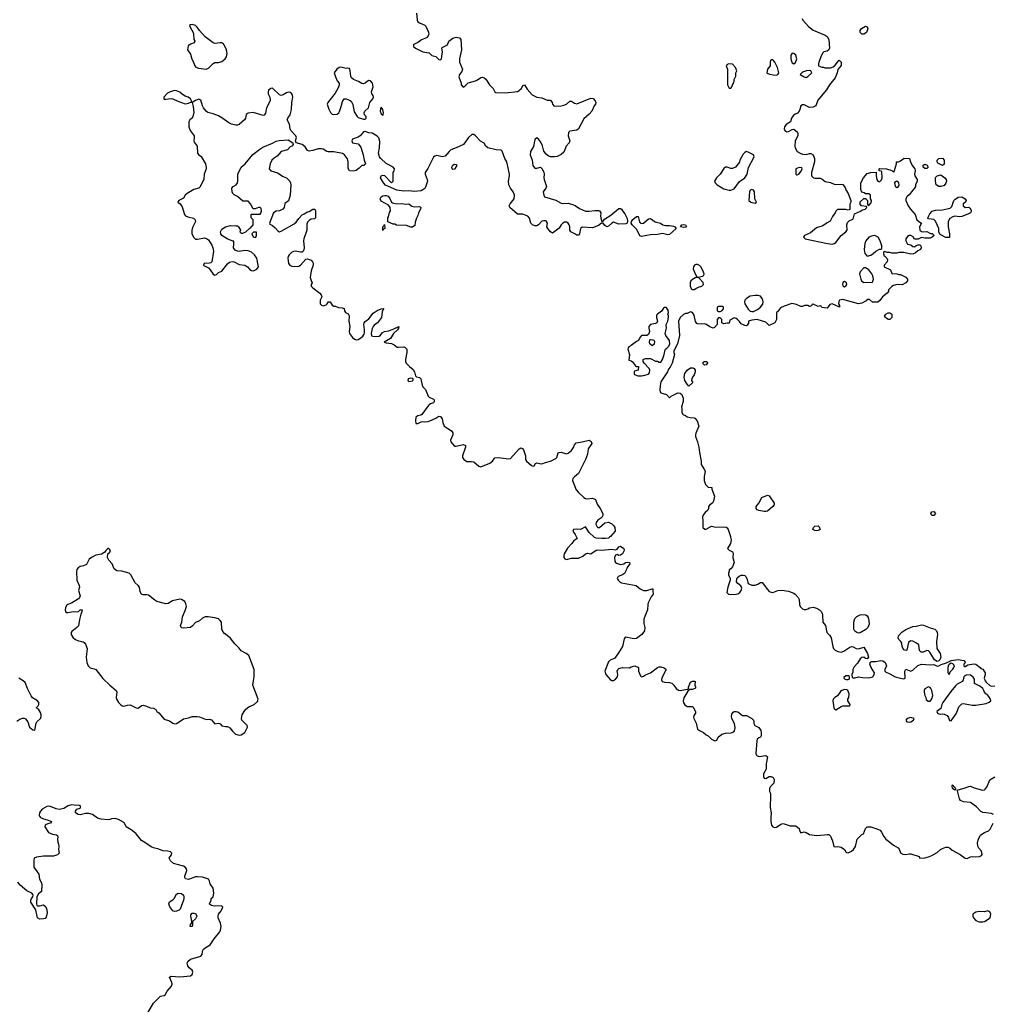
# Model space of a CAD drawing. Header units: inches. Extents: x 2106670 to 2322961, y 36024 to 224899.
# Tile 110 of 256: x 2225318 to 2236440, y 74661 to 85916. Entities that reach past the tile are written whole.
import ezdxf

# ---------------------------------------------------------------- set-up
doc = ezdxf.new("R2010")
doc.units = ezdxf.units.IN
doc.header["$MEASUREMENT"] = 0
for name, color, linetype in [('C2027', 7, 'Continuous'), ('C2028', 7, 'Continuous'), ('C2037', 7, 'Continuous'), ('C2038', 7, 'Continuous')]:
    doc.layers.add(name, color=color, linetype=linetype)

msp = doc.modelspace()

# ---------------------------------------------------------------- linework, layer by layer
at = {"layer": 'C2027', "color": 5, "elevation": 20}
for points in [[(2226338, 79870), (2226325, 79870), (2226305, 79850), (2226291, 79829), (2226254, 79806), (2226190, 79797), (2226138, 79770), (2226111, 79749), (2226095, 79710), (2226081, 79690), (2226050, 79673), (2226010, 79664), (2225989, 79651), (2225973, 79630), (2225968, 79610), (2225971, 79511), (2225999, 79450), (2226001, 79430), (2225991, 79390), (2226011, 79330), (2226003, 79310), (2225990, 79297), (2225912, 79248), (2225869, 79231), (2225857, 79223), (2225844, 79196), (2225838, 79170), (2225842, 79150), (2225850, 79139), (2225870, 79138), (2225931, 79151), (2225974, 79146), (2225990, 79152), (2226010, 79172), (2226031, 79170), (2226030, 79146), (2226018, 79122), (2226001, 79059), (2225991, 78989), (2225973, 78967), (2225916, 78924), (2225907, 78910), (2225908, 78890), (2225930, 78851), (2225955, 78830), (2225990, 78815), (2226044, 78804), (2226056, 78796), (2226070, 78778), (2226091, 78729), (2226077, 78630), (2226085, 78570), (2226100, 78530), (2226126, 78506), (2226170, 78496), (2226190, 78487), (2226270, 78384), (2226349, 78309), (2226421, 78250), (2226429, 78230), (2226420, 78170), (2226426, 78150), (2226450, 78111), (2226470, 78088), (2226490, 78073), (2226510, 78070), (2226550, 78082), (2226583, 78083), (2226650, 78051), (2226670, 78047), (2226690, 78056), (2226710, 78075), (2226730, 78081), (2226770, 78071), (2226811, 78051), (2226850, 78046), (2226875, 78030), (2226887, 78007), (2226910, 77994), (2226970, 77919), (2227030, 77901), (2227070, 77875), (2227090, 77869), (2227110, 77872), (2227130, 77883), (2227190, 77926), (2227250, 77936), (2227290, 77952), (2227348, 77952), (2227373, 77947), (2227450, 77915), (2227490, 77920), (2227512, 77912), (2227550, 77866), (2227593, 77873), (2227610, 77866), (2227630, 77846), (2227670, 77836), (2227695, 77835), (2227721, 77821), (2227750, 77782), (2227788, 77748), (2227830, 77737), (2227850, 77743), (2227893, 77770), (2227923, 77830), (2227919, 77850), (2227858, 77910), (2227855, 77930), (2227862, 77970), (2227884, 78010), (2227905, 78035), (2227939, 78061), (2228001, 78090), (2228036, 78124), (2228044, 78150), (2227985, 78310), (2228000, 78410), (2228001, 78490), (2227937, 78650), (2227910, 78673), (2227850, 78703), (2227830, 78732), (2227780, 78780), (2227725, 78850), (2227660, 78900), (2227641, 78921), (2227630, 78950), (2227628, 79028), (2227612, 79050), (2227590, 79066), (2227550, 79078), (2227472, 79092), (2227438, 79090), (2227410, 79074), (2227375, 79045), (2227330, 79025), (2227294, 78986), (2227270, 78970), (2227190, 78959), (2227170, 78966), (2227159, 78990), (2227171, 79029), (2227179, 79090), (2227210, 79162), (2227224, 79210), (2227219, 79239), (2227205, 79265), (2227170, 79289), (2227150, 79294), (2227067, 79273), (2227016, 79244), (2226990, 79238), (2226887, 79267), (2226862, 79282), (2226790, 79337), (2226770, 79343), (2226730, 79341), (2226710, 79349), (2226696, 79376), (2226687, 79430), (2226675, 79450), (2226640, 79480), (2226590, 79569), (2226570, 79589), (2226486, 79614), (2226430, 79617), (2226400, 79640), (2226375, 79695), (2226337, 79737), (2226322, 79770), (2226328, 79810), (2226348, 79830), (2226355, 79850)], [(2227090, 75721), (2227069, 75729), (2227036, 75776), (2227022, 75810), (2227030, 75831), (2227070, 75856), (2227084, 75870), (2227110, 75922), (2227130, 75931), (2227170, 75927), (2227190, 75910), (2227195, 75895), (2227196, 75870), (2227190, 75850), (2227155, 75750), (2227142, 75738), (2227110, 75725)], [(2227290, 75549), (2227269, 75550), (2227270, 75574), (2227288, 75592), (2227288, 75612), (2227274, 75670), (2227275, 75685), (2227290, 75702), (2227310, 75705), (2227334, 75694), (2227345, 75670), (2227330, 75638), (2227293, 75607), (2227296, 75570)]]:
    msp.add_lwpolyline(points, close=True, dxfattribs=at)
for points in [[(2225284, 77896), (2225319, 77921), (2225350, 77931), (2225370, 77931), (2225384, 77924), (2225411, 77891), (2225431, 77830), (2225470, 77798), (2225490, 77794), (2225506, 77874), (2225515, 77890), (2225555, 77930), (2225564, 77950), (2225564, 77970), (2225557, 77997), (2225534, 78034), (2225508, 78050), (2225530, 78072), (2225536, 78090), (2225536, 78110), (2225522, 78130), (2225466, 78166), (2225449, 78189), (2225407, 78270), (2225381, 78341), (2225360, 78360), (2225310, 78390)], [(2226789, 74570), (2226850, 74675), (2226930, 74753), (2226970, 74761), (2226981, 74770), (2227005, 74810), (2227053, 74870), (2227061, 74890), (2227059, 74910), (2227030, 74971), (2227050, 74984), (2227150, 74975), (2227270, 74985), (2227290, 75003), (2227298, 75030), (2227289, 75050), (2227257, 75077), (2227240, 75100), (2227235, 75130), (2227240, 75150), (2227270, 75177), (2227390, 75211), (2227405, 75230), (2227410, 75270), (2227421, 75290), (2227450, 75313), (2227498, 75342), (2227543, 75410), (2227606, 75490), (2227615, 75510), (2227621, 75550), (2227613, 75590), (2227589, 75650), (2227589, 75670), (2227593, 75690), (2227624, 75730), (2227642, 75770), (2227628, 75788), (2227550, 75784), (2227510, 75789), (2227490, 75806), (2227488, 75810), (2227508, 75850), (2227509, 75870), (2227529, 75890), (2227539, 75930), (2227529, 75989), (2227497, 76037), (2227489, 76070), (2227476, 76090), (2227410, 76115), (2227350, 76119), (2227330, 76117), (2227250, 76089), (2227214, 76094), (2227205, 76110), (2227206, 76126), (2227229, 76190), (2227226, 76210), (2227210, 76230), (2227190, 76240), (2227078, 76270), (2227043, 76303), (2227028, 76330), (2227038, 76350), (2227055, 76370), (2227058, 76390), (2227043, 76403), (2227012, 76412), (2226957, 76417), (2226910, 76436), (2226849, 76449), (2226821, 76461), (2226750, 76512), (2226713, 76533), (2226650, 76610), (2226627, 76630), (2226595, 76655), (2226535, 76690), (2226518, 76730), (2226510, 76738), (2226450, 76772), (2226410, 76786), (2226370, 76783), (2226348, 76772), (2226330, 76769), (2226250, 76778), (2226210, 76790), (2226150, 76830), (2226110, 76841), (2226070, 76841), (2226010, 76829), (2225986, 76830), (2225958, 76850), (2225958, 76870), (2225970, 76892), (2226010, 76905), (2226014, 76910), (2226013, 76930), (2225990, 76937), (2225970, 76933), (2225910, 76942), (2225871, 76930), (2225822, 76898), (2225790, 76890), (2225770, 76888), (2225735, 76895), (2225670, 76922), (2225650, 76925), (2225630, 76922), (2225575, 76890), (2225556, 76870), (2225545, 76850), (2225543, 76823), (2225546, 76810), (2225558, 76798), (2225590, 76780), (2225632, 76770), (2225682, 76750), (2225672, 76730), (2225650, 76729), (2225622, 76718), (2225611, 76709), (2225606, 76690), (2225646, 76626), (2225693, 76607), (2225739, 76599), (2225750, 76592), (2225754, 76574), (2225750, 76550), (2225753, 76513), (2225764, 76490), (2225767, 76470), (2225761, 76430), (2225771, 76390), (2225752, 76370), (2225705, 76355), (2225590, 76355), (2225510, 76343), (2225484, 76330), (2225479, 76310), (2225479, 76230), (2225538, 76150), (2225545, 76090), (2225568, 76050), (2225573, 76030), (2225568, 75952), (2225535, 75925), (2225515, 75890), (2225511, 75811), (2225515, 75795), (2225526, 75786), (2225550, 75787), (2225590, 75799), (2225617, 75777), (2225630, 75742), (2225632, 75708), (2225621, 75659), (2225610, 75644), (2225590, 75637), (2225550, 75636), (2225521, 75650), (2225503, 75743), (2225446, 75830), (2225447, 75853), (2225453, 75870), (2225469, 75890), (2225472, 75912), (2225459, 75930), (2225400, 75960), (2225324, 76024), (2225297, 76057)]]:
    msp.add_lwpolyline(points, dxfattribs=at)
at = {"layer": 'C2028', "color": 5, "elevation": 20}
for points in [[(2229855, 85990), (2229864, 85910), (2229873, 85893), (2229890, 85880), (2229952, 85852), (2229962, 85842), (2229993, 85773), (2229996, 85750), (2229991, 85730), (2229970, 85710), (2229914, 85686), (2229880, 85660), (2229826, 85634), (2229822, 85630), (2229823, 85610), (2229845, 85590), (2229930, 85550), (2229998, 85538), (2230000, 85536)], [(2230000, 84245), (2229985, 84215), (2229956, 84170), (2229956, 84150), (2229978, 84090), (2229980, 84070), (2229960, 84000), (2229953, 83987), (2229930, 83970), (2229910, 83961), (2229830, 83953), (2229770, 83959), (2229710, 83955), (2229630, 83969), (2229503, 84023), (2229477, 84050), (2229445, 84110), (2229450, 84130), (2229470, 84139), (2229490, 84134), (2229570, 84051), (2229589, 84071), (2229589, 84170), (2229602, 84190), (2229604, 84210), (2229589, 84230), (2229510, 84273), (2229449, 84329), (2229433, 84350), (2229421, 84390), (2229432, 84452), (2229436, 84524), (2229425, 84565), (2229406, 84586), (2229350, 84619), (2229310, 84621), (2229270, 84638), (2229250, 84635), (2229213, 84587), (2229190, 84572), (2229125, 84550), (2229116, 84530), (2229125, 84510), (2229190, 84496), (2229220, 84460), (2229247, 84373), (2229256, 84310), (2229271, 84270), (2229254, 84250), (2229230, 84248), (2229202, 84218), (2229166, 84194), (2229130, 84184), (2229090, 84188), (2229076, 84216), (2229075, 84290), (2229065, 84325), (2229031, 84371), (2229010, 84386), (2228910, 84404), (2228846, 84406), (2228830, 84410), (2228790, 84436), (2228770, 84441), (2228730, 84441), (2228670, 84421), (2228630, 84413), (2228610, 84419), (2228582, 84462), (2228550, 84490), (2228478, 84510), (2228474, 84530), (2228485, 84570), (2228477, 84590), (2228417, 84650), (2228410, 84670), (2228403, 84723), (2228377, 84770), (2228384, 84790), (2228410, 84830), (2228426, 84890), (2228430, 84970), (2228440, 85030), (2228438, 85050), (2228430, 85070), (2228410, 85084), (2228390, 85086), (2228370, 85081), (2228330, 85056), (2228310, 85049), (2228290, 85059), (2228210, 85132), (2228189, 85131), (2228163, 85110), (2228158, 85090), (2228160, 85070), (2228177, 85030), (2228183, 84990), (2228142, 84910), (2228130, 84849), (2228119, 84830), (2228110, 84821), (2228090, 84825), (2227990, 84857), (2227931, 84849), (2227908, 84832), (2227901, 84790), (2227890, 84770), (2227830, 84719), (2227810, 84709), (2227790, 84709), (2227742, 84722), (2227710, 84736), (2227630, 84793), (2227590, 84816), (2227530, 84839), (2227470, 84854), (2227450, 84869), (2227419, 84910), (2227409, 84930), (2227390, 84998), (2227367, 85007), (2227330, 84994), (2227292, 84970), (2227303, 84923), (2227310, 84850), (2227300, 84810), (2227290, 84792), (2227265, 84770), (2227252, 84748), (2227252, 84690), (2227267, 84650), (2227313, 84590), (2227315, 84570), (2227311, 84530), (2227315, 84515), (2227349, 84470), (2227351, 84390), (2227367, 84370), (2227392, 84352), (2227442, 84270), (2227452, 84232), (2227449, 84210), (2227428, 84150), (2227424, 84090), (2227378, 84002), (2227368, 83992), (2227310, 83975), (2227232, 83930), (2227212, 83910), (2227190, 83875), (2227137, 83850), (2227127, 83830), (2227152, 83812), (2227177, 83777), (2227203, 83690), (2227214, 83674), (2227242, 83662), (2227306, 83646), (2227326, 83630), (2227327, 83610), (2227298, 83550), (2227286, 83510), (2227288, 83470), (2227310, 83425), (2227330, 83409), (2227350, 83407), (2227430, 83422), (2227456, 83416), (2227479, 83399), (2227517, 83337), (2227528, 83308), (2227534, 83270), (2227515, 83150), (2227503, 83137), (2227490, 83133), (2227429, 83131), (2227421, 83110), (2227430, 83101), (2227479, 83079), (2227498, 83058), (2227530, 83007), (2227550, 82996), (2227570, 83005), (2227592, 83028), (2227630, 83043), (2227695, 83125), (2227717, 83143), (2227750, 83153), (2227770, 83149), (2227830, 83117), (2227891, 83111), (2227925, 83090), (2227950, 83062), (2227970, 83048), (2227993, 83047), (2228030, 83063), (2228048, 83090), (2228047, 83110), (2228031, 83190), (2228005, 83230), (2227970, 83258), (2227930, 83273), (2227890, 83279), (2227830, 83268), (2227808, 83270), (2227782, 83282), (2227764, 83310), (2227769, 83350), (2227766, 83386), (2227754, 83386), (2227690, 83413), (2227630, 83449), (2227617, 83470), (2227613, 83490), (2227630, 83521), (2227672, 83548), (2227730, 83563), (2227790, 83561), (2227810, 83558), (2227822, 83550), (2227842, 83510), (2227834, 83490), (2227850, 83474), (2227870, 83474), (2227906, 83490), (2227950, 83534), (2227962, 83538), (2227970, 83554), (2227982, 83558), (2227987, 83573), (2227987, 83627), (2227966, 83650), (2227966, 83690), (2227970, 83694), (2228070, 83694), (2228076, 83704), (2228082, 83730), (2228078, 83758), (2228069, 83769), (2228050, 83769), (2228010, 83754), (2227990, 83755), (2227957, 83810), (2227930, 83841), (2227870, 83843), (2227810, 83895), (2227770, 83913), (2227757, 83930), (2227749, 83950), (2227746, 83990), (2227759, 84010), (2227794, 84030), (2227809, 84050), (2227813, 84070), (2227813, 84150), (2227850, 84230), (2227897, 84270), (2227984, 84376), (2228063, 84437), (2228100, 84460), (2228210, 84506), (2228250, 84528), (2228284, 84536), (2228390, 84544), (2228442, 84510), (2228445, 84490), (2228430, 84469), (2228410, 84462), (2228381, 84430), (2228310, 84410), (2228263, 84357), (2228227, 84333), (2228203, 84310), (2228183, 84270), (2228171, 84210), (2228191, 84190), (2228266, 84166), (2228330, 84124), (2228370, 84107), (2228407, 84070), (2228416, 84050), (2228418, 84030), (2228410, 83910), (2228393, 83847), (2228350, 83815), (2228341, 83770), (2228328, 83752), (2228290, 83733), (2228250, 83729), (2228221, 83710), (2228174, 83590), (2228178, 83578), (2228210, 83562), (2228238, 83538), (2228270, 83501), (2228290, 83492), (2228310, 83498), (2228457, 83583), (2228478, 83602), (2228510, 83645), (2228550, 83685), (2228570, 83698), (2228610, 83718), (2228630, 83722), (2228670, 83751), (2228694, 83750), (2228702, 83730), (2228702, 83650), (2228690, 83638), (2228650, 83635), (2228634, 83626), (2228610, 83602), (2228600, 83580), (2228603, 83510), (2228568, 83410), (2228565, 83390), (2228573, 83310), (2228565, 83275), (2228550, 83258), (2228530, 83258), (2228470, 83270), (2228450, 83266), (2228425, 83255), (2228399, 83230), (2228389, 83210), (2228385, 83190), (2228392, 83130), (2228409, 83109), (2228430, 83099), (2228490, 83093), (2228510, 83099), (2228529, 83111), (2228590, 83178), (2228610, 83181), (2228630, 83176), (2228650, 83166), (2228666, 83150), (2228673, 83133), (2228673, 83110), (2228653, 83047), (2228641, 82970), (2228650, 82934), (2228662, 82910), (2228652, 82890), (2228651, 82870), (2228671, 82850), (2228750, 82790), (2228766, 82770), (2228772, 82750), (2228755, 82710), (2228756, 82670), (2228770, 82651), (2228790, 82647), (2228822, 82658), (2228833, 82667), (2228850, 82692), (2228870, 82692), (2228892, 82652), (2228910, 82642), (2228930, 82642), (2228965, 82625), (2229004, 82624), (2229030, 82614), (2229031, 82590), (2229045, 82570), (2229073, 82553), (2229087, 82530), (2229081, 82470), (2229093, 82410), (2229086, 82350), (2229089, 82330), (2229124, 82284), (2229146, 82266), (2229170, 82258), (2229190, 82262), (2229221, 82279), (2229242, 82298), (2229258, 82322), (2229262, 82338), (2229263, 82370), (2229254, 82430), (2229258, 82450), (2229270, 82467), (2229310, 82498), (2229360, 82560), (2229408, 82592), (2229451, 82611), (2229476, 82616), (2229482, 82610), (2229475, 82605), (2229465, 82575), (2229455, 82510), (2229410, 82450), (2229370, 82423), (2229359, 82410), (2229350, 82388), (2229338, 82330), (2229343, 82303), (2229357, 82297), (2229390, 82293), (2229430, 82299), (2229445, 82310), (2229465, 82335), (2229489, 82350), (2229541, 82359), (2229598, 82382), (2229652, 82410), (2229651, 82390), (2229638, 82370), (2229591, 82330), (2229558, 82270), (2229485, 82230), (2229510, 82221), (2229570, 82216), (2229601, 82201), (2229634, 82174), (2229650, 82171), (2229710, 82176), (2229728, 82168), (2229746, 82150), (2229747, 82110), (2229731, 82030), (2229731, 82010), (2229738, 81990), (2229775, 81950), (2229816, 81916), (2229833, 81890), (2229846, 81846), (2229855, 81835), (2229890, 81825), (2229905, 81810), (2229919, 81739), (2229930, 81718), (2229958, 81690), (2229991, 81611), (2230000, 81601)], [(2230000, 81513), (2229990, 81504), (2229918, 81402), (2229906, 81394), (2229870, 81389), (2229850, 81373), (2229844, 81330), (2229850, 81302), (2229870, 81301), (2229910, 81321), (2229930, 81324), (2229950, 81321), (2229990, 81323), (2230000, 81327)]]:
    msp.add_lwpolyline(points, dxfattribs=at)
for points in [[(2227290, 85861), (2227270, 85858), (2227262, 85850), (2227266, 85830), (2227301, 85770), (2227307, 85750), (2227311, 85691), (2227322, 85670), (2227312, 85650), (2227270, 85635), (2227244, 85616), (2227238, 85570), (2227270, 85522), (2227285, 85465), (2227307, 85430), (2227320, 85390), (2227332, 85372), (2227362, 85362), (2227450, 85349), (2227478, 85362), (2227530, 85417), (2227550, 85428), (2227590, 85427), (2227630, 85437), (2227669, 85470), (2227684, 85490), (2227692, 85528), (2227684, 85570), (2227658, 85630), (2227645, 85645), (2227630, 85652), (2227612, 85652), (2227550, 85644), (2227530, 85653), (2227441, 85721), (2227373, 85793), (2227349, 85830), (2227330, 85849)], [(2228990, 85374), (2228970, 85369), (2228944, 85350), (2228916, 85310), (2228930, 85263), (2228950, 85218), (2228971, 85191), (2228971, 85169), (2228956, 85130), (2228924, 85076), (2228841, 84970), (2228835, 84950), (2228853, 84893), (2228874, 84854), (2228890, 84838), (2228911, 84831), (2228950, 84836), (2228967, 84853), (2228974, 84866), (2228995, 84925), (2229010, 84982), (2229030, 85012), (2229050, 85012), (2229090, 84998), (2229110, 84985), (2229128, 84948), (2229144, 84864), (2229178, 84810), (2229190, 84798), (2229250, 84778), (2229270, 84778), (2229282, 84790), (2229279, 84810), (2229262, 84830), (2229259, 84850), (2229265, 84870), (2229307, 84910), (2229321, 84970), (2229355, 85010), (2229364, 85030), (2229359, 85050), (2229347, 85070), (2229343, 85090), (2229362, 85150), (2229351, 85190), (2229330, 85218), (2229310, 85222), (2229290, 85210), (2229270, 85190), (2229250, 85184), (2229230, 85188), (2229191, 85211), (2229134, 85234), (2229113, 85250), (2229105, 85270), (2229099, 85330), (2229090, 85358), (2229070, 85362), (2229050, 85359)], [(2227090, 85106), (2227030, 85089), (2227010, 85077), (2226967, 85030), (2226965, 85010), (2226970, 85008), (2226990, 85006), (2227050, 85015), (2227070, 85011), (2227126, 84986), (2227210, 84955), (2227250, 84962), (2227274, 84974), (2227286, 84974), (2227284, 84990), (2227273, 85010), (2227245, 85030), (2227210, 85043), (2227180, 85060), (2227150, 85087), (2227110, 85104)], [(2229450, 84915), (2229443, 84897), (2229440, 84870), (2229450, 84841), (2229470, 84823), (2229475, 84830), (2229477, 84850), (2229472, 84888)], [(2229630, 83811), (2229690, 83816), (2229730, 83807), (2229770, 83811), (2229804, 83784), (2229830, 83775), (2229890, 83781), (2229898, 83778), (2229905, 83770), (2229901, 83750), (2229879, 83710), (2229870, 83678), (2229854, 83646), (2229840, 83600), (2229836, 83564), (2229810, 83546), (2229790, 83546), (2229743, 83563), (2229629, 83569), (2229610, 83578), (2229590, 83578), (2229527, 83607), (2229529, 83650), (2229537, 83663), (2229549, 83711), (2229559, 83730), (2229555, 83770), (2229537, 83797), (2229450, 83842), (2229439, 83870), (2229450, 83892), (2229470, 83902), (2229495, 83905), (2229510, 83906), (2229530, 83899), (2229550, 83871), (2229571, 83831), (2229581, 83821), (2229597, 83817)], [(2229470, 83508), (2229469, 83550), (2229482, 83558), (2229490, 83574), (2229492, 83530), (2229478, 83522)], [(2227993, 83487), (2227974, 83470), (2227990, 83434), (2228010, 83425), (2228018, 83430), (2228028, 83450), (2228026, 83486)], [(2229790, 81819), (2229762, 81810), (2229758, 81790), (2229770, 81781), (2229810, 81787), (2229816, 81796), (2229818, 81810), (2229814, 81814)]]:
    msp.add_lwpolyline(points, close=True, dxfattribs=at)
at = {"layer": 'C2037', "color": 5}
for points, elevation in [([(2231687, 80000), (2231694, 79986), (2231650, 79954), (2231633, 79930), (2231583, 79877), (2231546, 79810), (2231539, 79790), (2231539, 79770), (2231552, 79752), (2231570, 79746), (2231630, 79760), (2231710, 79761), (2231756, 79784), (2231790, 79812), (2231810, 79819), (2231850, 79809), (2231910, 79851), (2231930, 79858), (2231970, 79852), (2232090, 79863), (2232130, 79855), (2232150, 79863), (2232170, 79891), (2232190, 79899), (2232226, 79870), (2232231, 79850), (2232210, 79810), (2232190, 79795), (2232170, 79793), (2232150, 79801), (2232130, 79797), (2232120, 79770), (2232123, 79723), (2232130, 79710), (2232143, 79703), (2232190, 79690), (2232225, 79695), (2232244, 79710), (2232266, 79714), (2232292, 79710), (2232295, 79695), (2232264, 79656), (2232255, 79625), (2232233, 79587), (2232210, 79569), (2232162, 79550), (2232157, 79543), (2232151, 79530), (2232161, 79510), (2232186, 79486), (2232200, 79480), (2232368, 79448), (2232415, 79410), (2232450, 79393), (2232490, 79390), (2232552, 79412), (2232558, 79410), (2232560, 79390), (2232561, 79350), (2232540, 79320), (2232505, 79250), (2232500, 79230), (2232498, 79170), (2232465, 79095), (2232457, 79063), (2232454, 79014), (2232468, 78970), (2232464, 78930), (2232433, 78890), (2232370, 78844), (2232350, 78840), (2232321, 78841), (2232250, 78859), (2232238, 78850), (2232230, 78838), (2232211, 78750), (2232175, 78690), (2232122, 78618), (2232110, 78609), (2232070, 78594), (2232050, 78575), (2232008, 78470), (2232019, 78430), (2232070, 78375), (2232090, 78363), (2232110, 78364), (2232130, 78376), (2232154, 78406), (2232157, 78430), (2232149, 78470), (2232159, 78490), (2232170, 78501), (2232210, 78510), (2232290, 78506), (2232310, 78518), (2232351, 78531), (2232393, 78513), (2232396, 78470), (2232417, 78417), (2232430, 78406), (2232450, 78411), (2232473, 78427), (2232533, 78450), (2232613, 78510), (2232630, 78518), (2232650, 78519), (2232688, 78508), (2232711, 78490), (2232702, 78478), (2232662, 78390), (2232657, 78370), (2232665, 78350), (2232690, 78342), (2232750, 78341), (2232774, 78334), (2232799, 78310), (2232825, 78270), (2232850, 78251), (2232872, 78248), (2232930, 78261), (2232958, 78262), (2232968, 78272), (2232968, 78288), (2232990, 78345), (2233010, 78355), (2233035, 78355), (2233042, 78350), (2233037, 78310), (2233047, 78290), (2233045, 78275), (2233010, 78259), (2232981, 78259), (2232960, 78240), (2232914, 78166), (2232905, 78130), (2232908, 78108), (2232923, 78083), (2232950, 78066), (2233010, 78067), (2233019, 78059), (2233046, 78010), (2233045, 77990), (2233030, 77968), (2233024, 77944), (2233027, 77930), (2233054, 77874), (2233068, 77808), (2233090, 77791), (2233136, 77770), (2233170, 77741), (2233191, 77731), (2233230, 77691), (2233267, 77673), (2233290, 77682), (2233304, 77716), (2233348, 77750), (2233390, 77761), (2233455, 77765), (2233483, 77777), (2233492, 77788), (2233499, 77821), (2233494, 77870), (2233461, 77930), (2233457, 77950), (2233461, 77979), (2233478, 78002), (2233490, 78008), (2233510, 78010), (2233530, 78006), (2233583, 77963), (2233630, 77963), (2233690, 77930), (2233709, 77909), (2233715, 77890), (2233714, 77870), (2233724, 77850), (2233770, 77825), (2233793, 77790), (2233797, 77770), (2233796, 77730), (2233790, 77716), (2233770, 77708), (2233750, 77692), (2233746, 77674), (2233736, 77530), (2233743, 77510), (2233750, 77503), (2233774, 77494), (2233850, 77506), (2233868, 77490), (2233856, 77410), (2233855, 77350), (2233824, 77296), (2233824, 77264), (2233830, 77248), (2233850, 77244), (2233890, 77265), (2233910, 77267), (2233934, 77254), (2233945, 77230), (2233942, 77190), (2233905, 77150), (2233892, 77128), (2233892, 77092), (2233902, 77070), (2233905, 77050), (2233901, 76910), (2233913, 76850), (2233907, 76793), (2233908, 76752), (2233915, 76710), (2233931, 76690), (2233950, 76684), (2233974, 76686), (2234021, 76719), (2234050, 76727), (2234130, 76701), (2234190, 76703), (2234199, 76699), (2234231, 76671), (2234238, 76638), (2234250, 76622), (2234290, 76631), (2234310, 76626), (2234350, 76602), (2234430, 76592), (2234522, 76598), (2234550, 76604), (2234570, 76601), (2234590, 76582), (2234611, 76530), (2234627, 76467), (2234650, 76461), (2234674, 76466), (2234710, 76457), (2234750, 76430), (2234764, 76404), (2234775, 76395), (2234790, 76394), (2234829, 76410), (2234853, 76430), (2234875, 76465), (2234895, 76550), (2234950, 76602), (2234969, 76611), (2234989, 76670), (2235009, 76690), (2235050, 76691), (2235110, 76671), (2235156, 76650), (2235174, 76630), (2235200, 76580), (2235221, 76550), (2235270, 76515), (2235310, 76479), (2235363, 76450), (2235376, 76436), (2235392, 76392), (2235416, 76376), (2235447, 76373), (2235490, 76383), (2235510, 76381), (2235602, 76350), (2235613, 76333), (2235670, 76337), (2235710, 76346), (2235750, 76363), (2235810, 76397), (2235848, 76430), (2235870, 76441), (2235910, 76457), (2235930, 76457), (2235950, 76448), (2235982, 76422), (2236073, 76373), (2236130, 76332), (2236151, 76329), (2236190, 76347), (2236210, 76350), (2236247, 76347), (2236294, 76350), (2236318, 76362), (2236325, 76375), (2236316, 76410), (2236286, 76446), (2236274, 76470), (2236271, 76509), (2236281, 76550), (2236301, 76590), (2236310, 76598), (2236350, 76624), (2236396, 76644), (2236417, 76663), (2236451, 76730)], 20), ([(2232064, 80000), (2232051, 79990), (2232015, 79985), (2231975, 79985), (2231910, 79990), (2231890, 79999), (2231889, 80000)], 20), ([(2233447, 80000), (2233453, 79970), (2233447, 79930), (2233412, 79870), (2233430, 79852), (2233470, 79832), (2233477, 79817), (2233474, 79770), (2233487, 79710), (2233470, 79662), (2233450, 79638), (2233432, 79628), (2233432, 79612), (2233422, 79590), (2233425, 79570), (2233441, 79530), (2233443, 79510), (2233415, 79430), (2233405, 79370), (2233422, 79350), (2233450, 79344), (2233510, 79348), (2233530, 79354), (2233553, 79370), (2233569, 79390), (2233577, 79417), (2233564, 79444), (2233530, 79470), (2233516, 79490), (2233517, 79523), (2233524, 79536), (2233544, 79556), (2233570, 79566), (2233590, 79565), (2233610, 79561), (2233621, 79550), (2233636, 79516), (2233644, 79484), (2233650, 79470), (2233662, 79462), (2233690, 79453), (2233730, 79453), (2233758, 79462), (2233790, 79483), (2233810, 79481), (2233870, 79401), (2233890, 79381), (2233910, 79371), (2233930, 79367), (2233988, 79392), (2234034, 79394), (2234110, 79383), (2234170, 79360), (2234187, 79350), (2234221, 79310), (2234231, 79290), (2234234, 79230), (2234242, 79210), (2234270, 79182), (2234290, 79173), (2234310, 79173), (2234330, 79180), (2234350, 79195), (2234390, 79202), (2234430, 79190), (2234463, 79170), (2234486, 79146), (2234494, 79130), (2234499, 79110), (2234503, 79030), (2234531, 78990), (2234547, 78910), (2234580, 78880), (2234599, 78850), (2234618, 78750), (2234626, 78730), (2234643, 78710), (2234673, 78693), (2234710, 78688), (2234742, 78698), (2234810, 78744), (2234830, 78751), (2234850, 78747), (2234882, 78730), (2234910, 78725), (2234970, 78742), (2235014, 78670), (2235025, 78630), (2235011, 78609), (2234990, 78615), (2234970, 78629), (2234950, 78624), (2234930, 78609), (2234898, 78562), (2234860, 78520), (2234846, 78490), (2234844, 78456), (2234834, 78430), (2234838, 78398), (2234850, 78394), (2234870, 78394), (2234910, 78405), (2234955, 78395), (2235030, 78393), (2235074, 78406), (2235089, 78430), (2235094, 78450), (2235053, 78510), (2235039, 78550), (2235049, 78571), (2235062, 78578), (2235110, 78579), (2235167, 78593), (2235190, 78589), (2235214, 78570), (2235230, 78530), (2235213, 78490), (2235211, 78470), (2235220, 78460), (2235270, 78440), (2235330, 78405), (2235392, 78388), (2235430, 78383), (2235442, 78390), (2235439, 78470), (2235450, 78491), (2235510, 78471), (2235530, 78479), (2235590, 78535), (2235630, 78550), (2235730, 78542), (2235770, 78546), (2235810, 78527), (2235830, 78531), (2235854, 78546), (2235917, 78563), (2235970, 78591), (2236050, 78601), (2236114, 78590), (2236130, 78574), (2236132, 78568), (2236114, 78550), (2236114, 78530), (2236124, 78524), (2236130, 78522), (2236160, 78540), (2236230, 78554), (2236250, 78551), (2236301, 78510), (2236310, 78498), (2236331, 78491), (2236358, 78450), (2236358, 78430), (2236346, 78390), (2236360, 78360), (2236370, 78344), (2236410, 78305), (2236430, 78298), (2236470, 78301)], 40), ([(2236452, 76832), (2236430, 76843), (2236330, 76854), (2236310, 76867), (2236260, 76920), (2236190, 76969), (2236110, 76977), (2236077, 76990), (2236065, 77010), (2236043, 77103), (2236038, 77110), (2236130, 77135), (2236170, 77151), (2236190, 77153), (2236234, 77134), (2236329, 77109), (2236350, 77113), (2236360, 77120), (2236377, 77143), (2236412, 77228), (2236470, 77262)], 20)]:
    msp.add_lwpolyline(points, dxfattribs=dict(at, elevation=elevation))
for points, elevation in [([(2234910, 78903), (2234890, 78910), (2234867, 78927), (2234855, 78950), (2234858, 79030), (2234867, 79070), (2234890, 79093), (2234930, 79115), (2234950, 79118), (2234992, 79112), (2235010, 79103), (2235022, 79082), (2235030, 79050), (2235032, 79008), (2235018, 78970), (2234995, 78945), (2234930, 78906)], 40), ([(2235810, 78579), (2235779, 78599), (2235726, 78686), (2235710, 78703), (2235690, 78707), (2235650, 78687), (2235626, 78686), (2235607, 78707), (2235598, 78770), (2235575, 78790), (2235530, 78814), (2235505, 78815), (2235483, 78797), (2235462, 78710), (2235450, 78705), (2235430, 78713), (2235408, 78748), (2235407, 78790), (2235393, 78810), (2235370, 78830), (2235362, 78850), (2235367, 78873), (2235406, 78914), (2235450, 78944), (2235530, 78979), (2235570, 78984), (2235630, 78998), (2235655, 78995), (2235730, 78963), (2235782, 78950), (2235801, 78930), (2235810, 78912), (2235813, 78890), (2235803, 78810), (2235807, 78730), (2235842, 78670), (2235851, 78630), (2235841, 78599), (2235830, 78588)], 40), ([(2235970, 78559), (2235951, 78549), (2235941, 78539), (2235931, 78510), (2235933, 78453), (2235938, 78438), (2235950, 78434), (2235960, 78460), (2235990, 78491), (2236001, 78510), (2236006, 78530), (2236002, 78542), (2235990, 78555)], 40), ([(2234796, 78416), (2234764, 78416), (2234744, 78396), (2234742, 78390), (2234750, 78382), (2234770, 78374), (2234790, 78374), (2234802, 78378), (2234806, 78390), (2234806, 78410)], 40), ([(2236150, 78426), (2236125, 78415), (2236115, 78405), (2236108, 78370), (2236099, 78350), (2236040, 78320), (2236018, 78302), (2235964, 78236), (2235874, 78110), (2235861, 78090), (2235850, 78043), (2235807, 78010), (2235815, 77990), (2235830, 77982), (2235850, 77977), (2235870, 77981), (2235890, 77979), (2235922, 77962), (2235939, 77939), (2235950, 77905), (2235970, 77900), (2236031, 77990), (2236058, 78062), (2236090, 78095), (2236110, 78100), (2236210, 78080), (2236250, 78079), (2236370, 78100), (2236405, 78115), (2236424, 78130), (2236419, 78150), (2236401, 78181), (2236383, 78203), (2236367, 78210), (2236350, 78229), (2236344, 78250), (2236331, 78271), (2236298, 78298), (2236238, 78330), (2236236, 78376), (2236220, 78400), (2236190, 78422)], 40), ([(2234750, 78259), (2234718, 78250), (2234703, 78237), (2234671, 78189), (2234639, 78170), (2234620, 78150), (2234617, 78130), (2234627, 78050), (2234630, 78042), (2234650, 78027), (2234710, 78066), (2234730, 78072), (2234810, 78074), (2234815, 78090), (2234789, 78130), (2234789, 78150), (2234799, 78170), (2234805, 78210), (2234788, 78250), (2234777, 78257)], 40), ([(2235710, 78289), (2235670, 78269), (2235661, 78250), (2235659, 78230), (2235668, 78190), (2235679, 78170), (2235685, 78145), (2235708, 78128), (2235730, 78128), (2235750, 78152), (2235759, 78190), (2235757, 78210), (2235749, 78250), (2235739, 78270), (2235730, 78282)], 40), ([(2235510, 77939), (2235465, 77930), (2235452, 77910), (2235462, 77890), (2235490, 77886), (2235510, 77891), (2235538, 77910), (2235546, 77930)], 40), ([(2236010, 77109), (2235985, 77130), (2235982, 77158), (2235986, 77170), (2235990, 77170), (2235995, 77155), (2236010, 77145), (2236021, 77130), (2236020, 77120)], 20), ([(2236390, 75728), (2236350, 75719), (2236290, 75723), (2236250, 75715), (2236219, 75690), (2236216, 75670), (2236224, 75650), (2236250, 75619), (2236290, 75605), (2236330, 75603), (2236350, 75607), (2236414, 75650), (2236424, 75690), (2236410, 75718)], 20)]:
    msp.add_lwpolyline(points, close=True, dxfattribs=dict(at, elevation=elevation))
at = {"layer": 'C2038', "color": 5}
for points, elevation in [([(2234267, 85930), (2234274, 85910), (2234340, 85840), (2234390, 85795), (2234530, 85738), (2234550, 85722), (2234571, 85690), (2234578, 85590), (2234571, 85570), (2234550, 85555), (2234514, 85550), (2234502, 85538), (2234488, 85512), (2234456, 85430), (2234452, 85412), (2234454, 85390), (2234490, 85372), (2234510, 85372), (2234525, 85365), (2234590, 85367), (2234621, 85379), (2234645, 85395), (2234670, 85432), (2234690, 85452), (2234712, 85432), (2234712, 85392), (2234675, 85345), (2234667, 85310), (2234643, 85250), (2234579, 85170), (2234545, 85115), (2234444, 84996), (2234422, 84930), (2234390, 84915), (2234350, 84914), (2234290, 84943), (2234270, 84943), (2234250, 84933), (2234241, 84890), (2234231, 84870), (2234211, 84849), (2234184, 84836), (2234163, 84817), (2234145, 84790), (2234131, 84749), (2234083, 84717), (2234065, 84690), (2234060, 84670), (2234068, 84648), (2234090, 84635), (2234110, 84638), (2234150, 84661), (2234170, 84666), (2234211, 84630), (2234218, 84610), (2234216, 84590), (2234186, 84530), (2234181, 84470), (2234186, 84450), (2234210, 84411), (2234242, 84390), (2234270, 84379), (2234310, 84375), (2234350, 84387), (2234366, 84386), (2234391, 84370), (2234407, 84330), (2234407, 84290), (2234371, 84170), (2234372, 84130), (2234394, 84110), (2234410, 84105), (2234470, 84105), (2234495, 84095), (2234530, 84067), (2234590, 84056), (2234630, 84036), (2234650, 84031), (2234710, 84036), (2234731, 84031), (2234758, 83998), (2234765, 83970), (2234792, 83930), (2234822, 83850), (2234822, 83830), (2234812, 83808), (2234810, 83746), (2234790, 83738), (2234767, 83747), (2234670, 83746), (2234650, 83726), (2234645, 83710), (2234614, 83666), (2234586, 83614), (2234550, 83594), (2234502, 83558), (2234430, 83537), (2234360, 83480), (2234292, 83450), (2234282, 83430), (2234302, 83410), (2234556, 83356), (2234610, 83351), (2234630, 83357), (2234650, 83371), (2234712, 83448), (2234764, 83490), (2234779, 83510), (2234778, 83570), (2234783, 83597), (2234804, 83616), (2234845, 83635), (2234854, 83650), (2234865, 83695), (2234934, 83726), (2234950, 83738), (2234986, 83750), (2235006, 83770), (2235002, 83782), (2234946, 83790), (2234928, 83808), (2234930, 83834), (2234970, 83874), (2234990, 83874), (2235014, 83850), (2235014, 83810), (2235018, 83798), (2235030, 83794), (2235056, 83824), (2235058, 83850), (2235046, 83870), (2235046, 83910), (2235030, 83926), (2234990, 83926), (2234976, 83936), (2234950, 83946), (2234936, 83976), (2234935, 84050), (2234969, 84110), (2235010, 84158), (2235050, 84171), (2235113, 84173), (2235112, 84130), (2235121, 84090), (2235130, 84072), (2235150, 84062), (2235173, 84087), (2235182, 84110), (2235176, 84176), (2235170, 84186), (2235147, 84187), (2235146, 84210), (2235150, 84214), (2235230, 84211), (2235292, 84192), (2235310, 84174), (2235318, 84182), (2235335, 84230), (2235346, 84270), (2235346, 84290), (2235367, 84293), (2235390, 84302), (2235433, 84333), (2235494, 84330), (2235506, 84290), (2235525, 84250), (2235556, 84210), (2235559, 84190), (2235551, 84150), (2235556, 84130), (2235582, 84090), (2235582, 84070), (2235562, 84030), (2235562, 84010), (2235552, 83990), (2235530, 83969), (2235490, 83915), (2235462, 83890), (2235452, 83870), (2235451, 83850), (2235479, 83790), (2235504, 83750), (2235559, 83690), (2235578, 83630), (2235610, 83602), (2235632, 83590), (2235606, 83550), (2235611, 83510), (2235630, 83496), (2235650, 83491), (2235690, 83494), (2235733, 83473), (2235752, 83472), (2235774, 83450), (2235754, 83430), (2235730, 83418), (2235670, 83418), (2235630, 83428), (2235592, 83408), (2235570, 83406), (2235550, 83406), (2235535, 83435), (2235510, 83448), (2235490, 83448), (2235470, 83438), (2235452, 83410), (2235452, 83390), (2235472, 83352), (2235510, 83342), (2235530, 83325), (2235550, 83318), (2235570, 83334), (2235590, 83342), (2235610, 83342), (2235622, 83330), (2235625, 83310), (2235618, 83290), (2235587, 83273), (2235562, 83250), (2235540, 83240), (2235510, 83237), (2235430, 83255), (2235370, 83255), (2235350, 83249), (2235290, 83248), (2235270, 83255), (2235236, 83256), (2235210, 83266), (2235198, 83262), (2235194, 83250), (2235198, 83218), (2235213, 83213), (2235234, 83190), (2235242, 83170), (2235238, 83150), (2235204, 83110), (2235205, 83090), (2235276, 83056), (2235293, 83013), (2235350, 83012), (2235370, 83002), (2235390, 83002), (2235450, 82972), (2235472, 82950), (2235472, 82930), (2235452, 82910), (2235410, 82885), (2235352, 82888), (2235310, 82878), (2235292, 82868), (2235254, 82830), (2235252, 82810), (2235238, 82790), (2235186, 82750), (2235154, 82706), (2235130, 82688), (2235070, 82688), (2235036, 82716), (2235010, 82718), (2234996, 82704), (2234950, 82674), (2234910, 82669), (2234730, 82719), (2234694, 82710), (2234684, 82696), (2234682, 82670), (2234692, 82650), (2234691, 82629), (2234610, 82669), (2234581, 82659), (2234550, 82618), (2234490, 82626), (2234482, 82642), (2234470, 82646), (2234450, 82638), (2234440, 82640), (2234390, 82666), (2234378, 82662), (2234373, 82647), (2234350, 82638), (2234329, 82649), (2234291, 82649), (2234270, 82639), (2234250, 82637), (2234201, 82661), (2234148, 82672), (2234059, 82641), (2234019, 82621), (2233984, 82576), (2233974, 82570), (2233974, 82490), (2233952, 82450), (2233890, 82422), (2233850, 82458), (2233750, 82489), (2233690, 82481), (2233654, 82470), (2233651, 82449), (2233637, 82423), (2233630, 82418), (2233610, 82422), (2233570, 82438), (2233550, 82468), (2233528, 82490), (2233510, 82502), (2233490, 82508), (2233438, 82482), (2233430, 82448), (2233410, 82448), (2233370, 82438), (2233346, 82450), (2233348, 82490), (2233330, 82508), (2233310, 82508), (2233292, 82488), (2233294, 82430), (2233264, 82396), (2233250, 82389), (2233210, 82404), (2233173, 82433), (2233150, 82441), (2233110, 82436), (2233070, 82439), (2233063, 82443), (2233046, 82466), (2233030, 82538), (2233010, 82568), (2232990, 82578), (2232950, 82558), (2232930, 82558), (2232910, 82548), (2232872, 82510), (2232852, 82470), (2232865, 82305), (2232841, 82210), (2232798, 82130), (2232798, 82110), (2232805, 82090), (2232781, 81990), (2232757, 81943), (2232737, 81923), (2232725, 81890), (2232650, 81775), (2232641, 81730), (2232640, 81680), (2232643, 81663), (2232650, 81652), (2232714, 81630), (2232750, 81594), (2232768, 81612), (2232846, 81650), (2232870, 81646), (2232890, 81631), (2232907, 81590), (2232906, 81550), (2232886, 81490), (2232891, 81470), (2232891, 81431), (2232898, 81410), (2232910, 81398), (2232930, 81391), (2232950, 81376), (2232987, 81367), (2233030, 81365), (2233040, 81360), (2233065, 81330), (2233085, 81270), (2233051, 81190), (2233045, 81170), (2233045, 81150), (2233070, 81092), (2233086, 81030), (2233090, 80970), (2233111, 80870), (2233112, 80830), (2233150, 80772), (2233158, 80750), (2233146, 80694), (2233145, 80650), (2233162, 80602), (2233190, 80572), (2233234, 80570), (2233234, 80550), (2233265, 80470), (2233251, 80411), (2233241, 80390), (2233210, 80369), (2233196, 80350), (2233195, 80330), (2233187, 80310), (2233156, 80284), (2233131, 80250), (2233126, 80230), (2233131, 80190), (2233131, 80110), (2233151, 80091), (2233170, 80094), (2233230, 80127), (2233277, 80117), (2233370, 80121), (2233395, 80115), (2233408, 80108), (2233419, 80090), (2233445, 80010), (2233447, 80000)], 40), ([(2230000, 85536), (2230030, 85507), (2230077, 85497), (2230110, 85462), (2230130, 85457), (2230140, 85470), (2230153, 85550), (2230144, 85590), (2230150, 85598), (2230209, 85630), (2230227, 85670), (2230270, 85705), (2230310, 85717), (2230349, 85709), (2230362, 85690), (2230370, 85570), (2230349, 85470), (2230347, 85430), (2230382, 85350), (2230376, 85324), (2230347, 85290), (2230341, 85261), (2230365, 85190), (2230366, 85170), (2230390, 85146), (2230410, 85158), (2230447, 85193), (2230530, 85216), (2230553, 85227), (2230590, 85256), (2230610, 85259), (2230630, 85251), (2230650, 85235), (2230691, 85170), (2230731, 85130), (2230751, 85091), (2230764, 85084), (2230870, 85079), (2231010, 85097), (2231030, 85105), (2231043, 85117), (2231055, 85130), (2231070, 85163), (2231090, 85171), (2231120, 85120), (2231177, 85057), (2231230, 85030), (2231290, 85024), (2231350, 84996), (2231390, 84996), (2231406, 84970), (2231411, 84950), (2231430, 84927), (2231510, 84930), (2231542, 84938), (2231570, 84950), (2231610, 84986), (2231630, 84985), (2231661, 84961), (2231690, 84955), (2231850, 85020), (2231876, 85016), (2231900, 84990), (2231907, 84970), (2231903, 84950), (2231887, 84930), (2231860, 84870), (2231830, 84835), (2231770, 84784), (2231710, 84670), (2231688, 84652), (2231610, 84642), (2231595, 84625), (2231589, 84590), (2231610, 84530), (2231601, 84510), (2231569, 84471), (2231539, 84401), (2231510, 84375), (2231466, 84354), (2231433, 84347), (2231389, 84349), (2231360, 84360), (2231338, 84378), (2231310, 84415), (2231296, 84476), (2231276, 84516), (2231250, 84549), (2231230, 84564), (2231210, 84548), (2231192, 84468), (2231160, 84410), (2231157, 84370), (2231178, 84310), (2231188, 84248), (2231204, 84224), (2231210, 84218), (2231230, 84218), (2231272, 84232), (2231290, 84214), (2231310, 84174), (2231315, 84150), (2231311, 84110), (2231314, 84090), (2231341, 84010), (2231336, 83990), (2231305, 83950), (2231310, 83912), (2231321, 83890), (2231450, 83854), (2231510, 83819), (2231530, 83816), (2231590, 83817), (2231650, 83800), (2231670, 83792), (2231718, 83758), (2231790, 83729), (2231830, 83727), (2231896, 83736), (2231936, 83736), (2231950, 83730), (2231964, 83710), (2231961, 83670), (2231973, 83613), (2231990, 83612), (2232006, 83634), (2232079, 83681), (2232170, 83758), (2232190, 83758), (2232200, 83750), (2232210, 83730), (2232237, 83697), (2232263, 83643), (2232270, 83610), (2232263, 83590), (2232250, 83583), (2232170, 83579), (2232110, 83602), (2232088, 83592), (2232050, 83554), (2232031, 83549), (2232010, 83564), (2231990, 83589), (2231970, 83589), (2231938, 83562), (2231870, 83535), (2231750, 83545), (2231730, 83530), (2231720, 83470), (2231710, 83452), (2231690, 83452), (2231668, 83468), (2231620, 83490), (2231610, 83510), (2231611, 83549), (2231603, 83570), (2231590, 83590), (2231570, 83601), (2231550, 83601), (2231528, 83592), (2231510, 83572), (2231487, 83533), (2231410, 83477), (2231390, 83492), (2231356, 83530), (2231346, 83550), (2231355, 83590), (2231343, 83610), (2231330, 83616), (2231310, 83618), (2231290, 83613), (2231250, 83570), (2231230, 83561), (2231210, 83560), (2231181, 83570), (2231164, 83590), (2231148, 83648), (2231130, 83670), (2231070, 83692), (2231010, 83693), (2230925, 83770), (2230920, 83780), (2230917, 83790), (2230928, 83810), (2230973, 83870), (2230977, 83910), (2230963, 83950), (2230929, 83989), (2230913, 84030), (2230908, 84070), (2230920, 84130), (2230920, 84150), (2230888, 84290), (2230866, 84330), (2230835, 84415), (2230823, 84423), (2230767, 84427), (2230670, 84451), (2230649, 84470), (2230630, 84506), (2230588, 84528), (2230531, 84590), (2230510, 84602), (2230490, 84604), (2230450, 84570), (2230392, 84488), (2230310, 84450), (2230250, 84428), (2230230, 84410), (2230184, 84356), (2230150, 84350), (2230090, 84364), (2230065, 84355), (2230050, 84343), (2230000, 84245)], 20), ([(2230000, 81601), (2230001, 81601), (2230050, 81579), (2230056, 81570), (2230057, 81550), (2230050, 81535), (2230015, 81525), (2230000, 81513)], 20), ([(2230000, 81327), (2230078, 81362), (2230110, 81385), (2230130, 81382), (2230150, 81354), (2230158, 81310), (2230171, 81271), (2230255, 81215), (2230270, 81194), (2230271, 81170), (2230243, 81110), (2230247, 81090), (2230263, 81070), (2230290, 81043), (2230310, 81043), (2230390, 81060), (2230415, 81050), (2230418, 81030), (2230380, 80930), (2230383, 80910), (2230397, 80890), (2230430, 80866), (2230486, 80866), (2230510, 80861), (2230570, 80811), (2230590, 80805), (2230693, 80847), (2230725, 80870), (2230753, 80907), (2230790, 80910), (2230910, 80896), (2230930, 80901), (2231030, 81011), (2231050, 81021), (2231070, 81011), (2231078, 80998), (2231101, 80930), (2231104, 80890), (2231113, 80870), (2231170, 80822), (2231190, 80811), (2231202, 80818), (2231216, 80844), (2231230, 80852), (2231262, 80842), (2231290, 80841), (2231330, 80856), (2231390, 80870), (2231450, 80901), (2231461, 80910), (2231475, 80965), (2231486, 80970), (2231510, 80974), (2231570, 80955), (2231590, 80960), (2231630, 80993), (2231650, 81027), (2231662, 81058), (2231681, 81079), (2231750, 81089), (2231830, 81109), (2231855, 81095), (2231859, 81070), (2231817, 81010), (2231811, 80950), (2231790, 80889), (2231710, 80730), (2231662, 80690), (2231645, 80670), (2231641, 80650), (2231646, 80630), (2231683, 80543), (2231710, 80512), (2231770, 80455), (2231790, 80442), (2231810, 80438), (2231870, 80445), (2231895, 80435), (2231901, 80430), (2231920, 80380), (2231957, 80330), (2231986, 80270), (2231986, 80250), (2231974, 80226), (2231930, 80194), (2231911, 80170), (2231908, 80148), (2231921, 80121), (2231930, 80111), (2231950, 80111), (2232010, 80166), (2232050, 80171), (2232090, 80154), (2232111, 80130), (2232123, 80110), (2232126, 80070), (2232073, 80007), (2232064, 80000)], 20), ([(2231889, 80000), (2231830, 80054), (2231790, 80119), (2231732, 80088), (2231690, 80092), (2231652, 80088), (2231642, 80070), (2231670, 80032), (2231687, 80000)], 20)]:
    msp.add_lwpolyline(points, dxfattribs=dict(at, elevation=elevation))
for points, elevation in [([(2234950, 85749), (2234930, 85769), (2234929, 85791), (2234945, 85815), (2234990, 85842), (2235000, 85840), (2235010, 85834), (2235018, 85810), (2235001, 85770), (2234970, 85749)], 40), ([(2233930, 85457), (2233910, 85457), (2233903, 85450), (2233899, 85430), (2233899, 85390), (2233871, 85350), (2233862, 85310), (2233865, 85305), (2233893, 85293), (2233936, 85284), (2233970, 85282), (2233986, 85290), (2233998, 85310), (2233982, 85370), (2233953, 85430), (2233937, 85450)], 40), ([(2234150, 85533), (2234137, 85510), (2234137, 85470), (2234147, 85430), (2234150, 85422), (2234170, 85411), (2234190, 85425), (2234205, 85470), (2234194, 85510), (2234170, 85529)], 40), ([(2233429, 85411), (2233410, 85402), (2233398, 85390), (2233411, 85350), (2233412, 85170), (2233430, 85134), (2233450, 85134), (2233467, 85153), (2233468, 85172), (2233476, 85184), (2233487, 85213), (2233488, 85232), (2233506, 85270), (2233507, 85307), (2233518, 85330), (2233502, 85370), (2233470, 85409)], 40), ([(2234350, 85335), (2234314, 85330), (2234270, 85315), (2234242, 85290), (2234290, 85261), (2234310, 85256), (2234330, 85265), (2234378, 85310), (2234366, 85330)], 40), ([(2233630, 84408), (2233610, 84398), (2233590, 84378), (2233552, 84310), (2233550, 84286), (2233502, 84230), (2233470, 84214), (2233450, 84214), (2233410, 84229), (2233390, 84229), (2233370, 84215), (2233328, 84152), (2233285, 84110), (2233262, 84070), (2233272, 84050), (2233292, 84030), (2233370, 83983), (2233430, 83966), (2233450, 83966), (2233490, 83981), (2233550, 84066), (2233609, 84110), (2233637, 84150), (2233654, 84226), (2233718, 84350), (2233708, 84370), (2233650, 84402)], 40), ([(2235870, 84248), (2235816, 84276), (2235808, 84290), (2235808, 84310), (2235830, 84331), (2235870, 84335), (2235890, 84312), (2235890, 84266)], 40), ([(2230270, 84203), (2230264, 84210), (2230261, 84230), (2230270, 84255), (2230290, 84264), (2230310, 84259), (2230316, 84250), (2230290, 84207)], 20), ([(2234230, 84226), (2234194, 84210), (2234194, 84150), (2234202, 84142), (2234210, 84142), (2234226, 84150), (2234256, 84184), (2234266, 84210), (2234262, 84222)], 40), ([(2235670, 84215), (2235649, 84229), (2235650, 84252), (2235670, 84265), (2235694, 84254), (2235705, 84230), (2235690, 84215)], 40), ([(2235850, 84009), (2235828, 84010), (2235799, 84030), (2235789, 84070), (2235789, 84090), (2235789, 84111), (2235809, 84131), (2235850, 84142), (2235898, 84110), (2235911, 84090), (2235915, 84070), (2235910, 84048), (2235890, 84022)], 40), ([(2233690, 83975), (2233672, 83968), (2233665, 83950), (2233655, 83850), (2233678, 83830), (2233730, 83818), (2233742, 83830), (2233725, 83870), (2233722, 83950), (2233710, 83968)], 40), ([(2235350, 84069), (2235330, 84062), (2235323, 84050), (2235330, 84012), (2235350, 83998), (2235369, 84011), (2235374, 84030), (2235372, 84052)], 40), ([(2236130, 83771), (2236170, 83772), (2236184, 83764), (2236197, 83737), (2236197, 83723), (2236192, 83710), (2236178, 83702), (2236090, 83667), (2236064, 83664), (2236010, 83669), (2235990, 83664), (2235955, 83645), (2235936, 83610), (2235936, 83550), (2235951, 83470), (2235950, 83426), (2235910, 83428), (2235842, 83462), (2235828, 83488), (2235829, 83530), (2235790, 83614), (2235770, 83633), (2235710, 83638), (2235702, 83650), (2235725, 83695), (2235754, 83726), (2235790, 83739), (2235870, 83744), (2235958, 83762), (2235978, 83782), (2236001, 83850), (2236010, 83861), (2236050, 83886), (2236091, 83891), (2236131, 83870), (2236142, 83850), (2236132, 83830), (2236105, 83810), (2236105, 83790)], 40), ([(2232430, 83585), (2232450, 83592), (2232510, 83639), (2232530, 83642), (2232584, 83604), (2232647, 83590), (2232673, 83573), (2232702, 83562), (2232750, 83565), (2232796, 83556), (2232811, 83550), (2232824, 83530), (2232750, 83460), (2232730, 83456), (2232670, 83473), (2232610, 83459), (2232530, 83458), (2232490, 83449), (2232430, 83436), (2232410, 83447), (2232376, 83516), (2232321, 83570), (2232312, 83590), (2232313, 83610), (2232328, 83632), (2232370, 83668), (2232390, 83667), (2232405, 83605), (2232413, 83593)], 20), ([(2232910, 83541), (2232874, 83550), (2232889, 83570), (2232910, 83576), (2232933, 83570), (2232943, 83550), (2232930, 83543)], 20), ([(2235090, 83449), (2235057, 83443), (2235030, 83429), (2234995, 83390), (2234983, 83357), (2234975, 83290), (2234983, 83243), (2235010, 83212), (2235050, 83225), (2235078, 83242), (2235110, 83271), (2235150, 83292), (2235167, 83293), (2235178, 83302), (2235175, 83330), (2235159, 83390), (2235135, 83430), (2235106, 83446)], 40), ([(2233050, 83118), (2233034, 83110), (2233023, 83090), (2233021, 83070), (2233033, 83030), (2233050, 82996), (2233058, 82990), (2233058, 82978), (2233072, 82972), (2233130, 82983), (2233143, 82997), (2233147, 83010), (2233131, 83050), (2233106, 83090), (2233090, 83106), (2233070, 83118)], 40), ([(2234990, 83078), (2234970, 83078), (2234928, 83032), (2234921, 83010), (2234936, 82950), (2234946, 82930), (2234970, 82911), (2235070, 82914), (2235081, 82950), (2235073, 82990), (2235064, 83010), (2235030, 83055)], 40), ([(2233050, 82969), (2233010, 82948), (2232992, 82930), (2232987, 82910), (2232986, 82866), (2232999, 82839), (2233010, 82831), (2233030, 82831), (2233050, 82843), (2233081, 82859), (2233118, 82870), (2233139, 82890), (2233132, 82912), (2233084, 82964), (2233069, 82969)], 40), ([(2234750, 82925), (2234730, 82913), (2234726, 82890), (2234730, 82872), (2234750, 82861), (2234770, 82878), (2234776, 82890), (2234773, 82910)], 40), ([(2233730, 82764), (2233670, 82754), (2233630, 82729), (2233611, 82710), (2233606, 82690), (2233611, 82670), (2233647, 82607), (2233670, 82585), (2233690, 82579), (2233710, 82581), (2233755, 82605), (2233789, 82630), (2233817, 82663), (2233821, 82690), (2233817, 82710), (2233809, 82729), (2233790, 82755), (2233763, 82763)], 40), ([(2232710, 82628), (2232690, 82628), (2232680, 82620), (2232657, 82583), (2232611, 82550), (2232602, 82538), (2232599, 82510), (2232610, 82470), (2232603, 82450), (2232590, 82442), (2232530, 82430), (2232511, 82410), (2232511, 82390), (2232521, 82350), (2232510, 82318), (2232490, 82308), (2232430, 82306), (2232404, 82276), (2232394, 82250), (2232370, 82238), (2232311, 82190), (2232284, 82176), (2232275, 82165), (2232271, 82150), (2232291, 82090), (2232285, 82025), (2232310, 82018), (2232326, 82006), (2232360, 81960), (2232370, 81952), (2232394, 81950), (2232392, 81910), (2232350, 81898), (2232345, 81890), (2232345, 81870), (2232350, 81862), (2232387, 81847), (2232430, 81844), (2232450, 81848), (2232510, 81866), (2232519, 81881), (2232524, 81910), (2232518, 81930), (2232458, 81990), (2232446, 82010), (2232446, 82030), (2232476, 82044), (2232530, 82042), (2232590, 82012), (2232610, 82011), (2232630, 82002), (2232650, 82002), (2232670, 82032), (2232689, 82090), (2232698, 82142), (2232702, 82150), (2232720, 82160), (2232739, 82181), (2232752, 82208), (2232747, 82250), (2232707, 82307), (2232699, 82330), (2232713, 82390), (2232709, 82430), (2232729, 82470), (2232738, 82510), (2232738, 82530), (2232728, 82550), (2232738, 82570), (2232735, 82595), (2232720, 82620)], 40), ([(2233310, 82638), (2233294, 82630), (2233294, 82590), (2233310, 82582), (2233330, 82582), (2233346, 82590), (2233366, 82610), (2233366, 82630), (2233356, 82636)], 40), ([(2235250, 82489), (2235236, 82496), (2235218, 82510), (2235208, 82528), (2235222, 82550), (2235250, 82567), (2235270, 82567), (2235291, 82550), (2235290, 82510), (2235270, 82489)], 40), ([(2232550, 82189), (2232524, 82210), (2232519, 82230), (2232524, 82256), (2232530, 82262), (2232558, 82258), (2232571, 82251), (2232577, 82237), (2232574, 82206)], 40), ([(2232970, 81728), (2232950, 81748), (2232924, 81790), (2232917, 81830), (2232923, 81870), (2232950, 81911), (2232990, 81935), (2233015, 81935), (2233031, 81930), (2233041, 81910), (2233041, 81890), (2233030, 81858), (2233011, 81830), (2233005, 81810), (2233002, 81790), (2233014, 81770)], 40), ([(2233150, 81968), (2233130, 81986), (2233128, 81990), (2233146, 82010), (2233174, 82010), (2233182, 81990), (2233170, 81969)], 40), ([(2233830, 80293), (2233770, 80304), (2233750, 80313), (2233738, 80330), (2233739, 80350), (2233769, 80390), (2233805, 80455), (2233870, 80482), (2233890, 80472), (2233945, 80390), (2233945, 80370), (2233930, 80350), (2233870, 80299), (2233850, 80293)], 40), ([(2235770, 80248), (2235750, 80249), (2235738, 80270), (2235750, 80292), (2235770, 80294), (2235792, 80270)], 40), ([(2234430, 80075), (2234410, 80078), (2234389, 80090), (2234395, 80110), (2234410, 80125), (2234450, 80132), (2234461, 80121), (2234470, 80089), (2234450, 80076)], 40)]:
    msp.add_lwpolyline(points, close=True, dxfattribs=dict(at, elevation=elevation))

doc.saveas('drawing.dxf')
